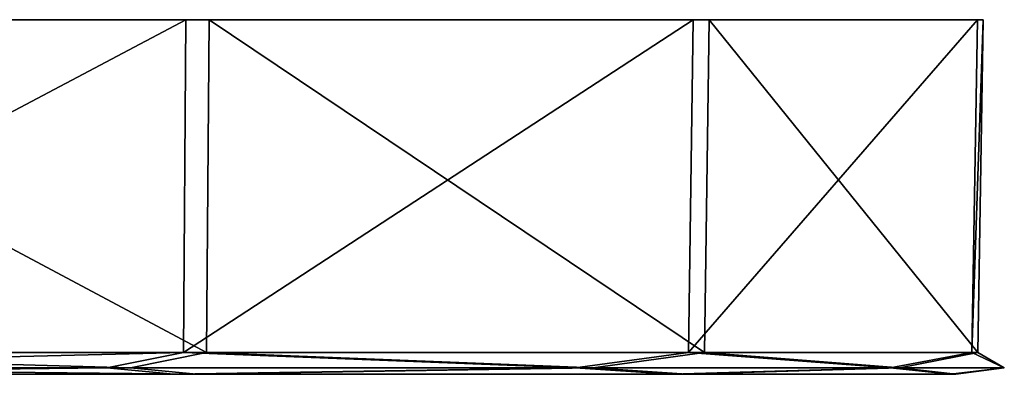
# Model space of a CAD drawing. Header units: millimetres. Extents: x -142 to 33, y -189 to 10.
# Tile 37 of 56: x -100 to -78, y -8 to 0. Entities that reach past the tile are written whole.
import ezdxf

# ---------------------------------------------------------------- set-up
doc = ezdxf.new("R2010")
doc.units = ezdxf.units.MM
doc.header["$LTSCALE"] = 52.148148
for name, color, linetype in [('737', 7, 'CONTINUOUS'), ('739', 7, 'CONTINUOUS'), ('740', 7, 'CONTINUOUS'), ('741', 7, 'CONTINUOUS')]:
    doc.layers.add(name, color=color, linetype=linetype)

msp = doc.modelspace()

# ---------------------------------------------------------------- linework, layer by layer
at = {"layer": '737', "color": 254, "linetype": 'Continuous', "true_color": 0xe6e6e6}
for points in [[(-96.101, 0, -29.532), (-110.29, 0, -32.638), (-95.579, 0, 29.28), (-96.101, 0, -29.532)], [(-95.579, 0, 29.28), (-110.29, 0, -32.638), (-109.71, 0, 32.638), (-95.579, 0, 29.28)], [(-84.661, 0, -20.574), (-96.101, 0, -29.532), (-84.3, 0, 20.121), (-84.661, 0, -20.574)], [(-84.3, 0, 20.121), (-96.101, 0, -29.532), (-95.579, 0, 29.28), (-84.3, 0, 20.121)], [(-78.246, 0, -7.548), (-84.661, 0, -20.574), (-78.117, 0, 6.983), (-78.246, 0, -7.548)], [(-78.117, 0, 6.983), (-84.661, 0, -20.574), (-84.3, 0, 20.121), (-78.117, 0, 6.983)]]:
    msp.add_3dface(points, dxfattribs=at)
at = {"layer": '739', "color": 254, "linetype": 'Continuous', "true_color": 0xe6e6e6}
for points in [[(-96.375, -8, -28.963), (-110, -8, -10), (-110.284, -8, -32.007), (-96.375, -8, -28.963)], [(-104.129, -8, -8.095), (-110, -8, -10), (-96.375, -8, -28.963), (-104.129, -8, -8.095)], [(-109.716, -8, 32.007), (-100.489, -8, 3.087), (-95.862, -8, 28.716), (-109.716, -8, 32.007)], [(-100.493, -8, -3.1), (-104.129, -8, -8.095), (-96.375, -8, -28.963), (-100.493, -8, -3.1)], [(-100.489, -8, 3.087), (-100.493, -8, -3.1), (-95.862, -8, 28.716), (-100.489, -8, 3.087)], [(-95.862, -8, 28.716), (-100.493, -8, -3.1), (-96.375, -8, -28.963), (-95.862, -8, 28.716)], [(-85.157, -8, -20.184), (-95.862, -8, 28.716), (-96.375, -8, -28.963), (-85.157, -8, -20.184)], [(-84.803, -8, 19.739), (-95.862, -8, 28.716), (-85.157, -8, -20.184), (-84.803, -8, 19.739)], [(-78.859, -8, -7.398), (-84.803, -8, 19.739), (-85.157, -8, -20.184), (-78.859, -8, -7.398)], [(-78.732, -8, 6.844), (-84.803, -8, 19.739), (-78.859, -8, -7.398), (-78.732, -8, 6.844)]]:
    msp.add_3dface(points, dxfattribs=at)
at = {"layer": '740', "color": 254, "linetype": 'Continuous', "true_color": 0xe6e6e6}
for points in [[(-110.29, 0, -32.638), (-96.101, 0, -29.532), (-110.289, -7.509, -32.507), (-110.29, 0, -32.638)], [(-110.289, -7.509, -32.507), (-96.101, 0, -29.532), (-96.156, -7.509, -29.413), (-110.289, -7.509, -32.507)], [(-109.71, 0, 32.638), (-109.711, -7.509, 32.507), (-95.636, -7.509, 29.163), (-109.71, 0, 32.638)], [(-95.579, 0, 29.28), (-109.71, 0, 32.638), (-95.636, -7.509, 29.163), (-95.579, 0, 29.28)], [(-96.101, 0, -29.532), (-84.661, 0, -20.574), (-96.156, -7.509, -29.413), (-96.101, 0, -29.532)], [(-96.156, -7.509, -29.413), (-84.661, 0, -20.574), (-84.765, -7.509, -20.494), (-96.156, -7.509, -29.413)], [(-84.405, -7.509, 20.042), (-95.579, 0, 29.28), (-95.636, -7.509, 29.163), (-84.405, -7.509, 20.042)], [(-84.3, 0, 20.121), (-95.579, 0, 29.28), (-84.405, -7.509, 20.042), (-84.3, 0, 20.121)], [(-84.661, 0, -20.574), (-78.246, 0, -7.548), (-84.765, -7.509, -20.494), (-84.661, 0, -20.574)], [(-84.765, -7.509, -20.494), (-78.246, 0, -7.548), (-78.372, -7.509, -7.515), (-84.765, -7.509, -20.494)], [(-78.243, -7.509, 6.952), (-84.3, 0, 20.121), (-84.405, -7.509, 20.042), (-78.243, -7.509, 6.952)], [(-78.117, 0, 6.983), (-84.3, 0, 20.121), (-78.243, -7.509, 6.952), (-78.117, 0, 6.983)], [(-78.246, 0, -7.548), (-78.117, 0, 6.983), (-78.372, -7.509, -7.515), (-78.246, 0, -7.548)], [(-78.372, -7.509, -7.515), (-78.117, 0, 6.983), (-78.243, -7.509, 6.952), (-78.372, -7.509, -7.515)]]:
    msp.add_3dface(points, dxfattribs=at)
at = {"layer": '741', "color": 254, "linetype": 'Continuous', "true_color": 0xe6e6e6}
for points in [[(-110.289, -7.509, -32.507), (-96.156, -7.509, -29.413), (-110.287, -7.857, -32.358), (-110.289, -7.509, -32.507)], [(-96.156, -7.509, -29.413), (-97.883, -7.857, -30.005), (-110.287, -7.857, -32.358), (-96.156, -7.509, -29.413)], [(-109.711, -7.509, 32.507), (-109.713, -7.857, 32.358), (-97.352, -7.857, 29.785), (-109.711, -7.509, 32.507)], [(-95.636, -7.509, 29.163), (-109.711, -7.509, 32.507), (-97.352, -7.857, 29.785), (-95.636, -7.509, 29.163)], [(-96.156, -7.509, -29.413), (-87.323, -7.857, -23.084), (-97.883, -7.857, -30.005), (-96.156, -7.509, -29.413)], [(-95.636, -7.509, 29.163), (-97.352, -7.857, 29.785), (-86.916, -7.857, 22.677), (-95.636, -7.509, 29.163)], [(-96.156, -7.509, -29.413), (-84.765, -7.509, -20.494), (-87.323, -7.857, -23.084), (-96.156, -7.509, -29.413)], [(-84.405, -7.509, 20.042), (-95.636, -7.509, 29.163), (-86.916, -7.857, 22.677), (-84.405, -7.509, 20.042)], [(-84.765, -7.509, -20.494), (-80.215, -7.857, -12.648), (-87.323, -7.857, -23.084), (-84.765, -7.509, -20.494)], [(-84.405, -7.509, 20.042), (-86.916, -7.857, 22.677), (-79.995, -7.857, 12.117), (-84.405, -7.509, 20.042)], [(-84.765, -7.509, -20.494), (-78.372, -7.509, -7.515), (-80.215, -7.857, -12.648), (-84.765, -7.509, -20.494)], [(-78.243, -7.509, 6.952), (-84.405, -7.509, 20.042), (-79.995, -7.857, 12.117), (-78.243, -7.509, 6.952)], [(-78.372, -7.509, -7.515), (-77.642, -7.857, -0.287), (-80.215, -7.857, -12.648), (-78.372, -7.509, -7.515)], [(-78.243, -7.509, 6.952), (-79.995, -7.857, 12.117), (-77.642, -7.857, -0.287), (-78.243, -7.509, 6.952)], [(-78.372, -7.509, -7.515), (-78.243, -7.509, 6.952), (-77.642, -7.857, -0.287), (-78.372, -7.509, -7.515)], [(-97.883, -7.857, -30.005), (-110.284, -8, -32.007), (-110.287, -7.857, -32.358), (-97.883, -7.857, -30.005)], [(-96.375, -8, -28.963), (-110.284, -8, -32.007), (-97.883, -7.857, -30.005), (-96.375, -8, -28.963)], [(-109.716, -8, 32.007), (-95.862, -8, 28.716), (-109.713, -7.857, 32.358), (-109.716, -8, 32.007)], [(-109.713, -7.857, 32.358), (-95.862, -8, 28.716), (-97.352, -7.857, 29.785), (-109.713, -7.857, 32.358)], [(-87.323, -7.857, -23.084), (-96.375, -8, -28.963), (-97.883, -7.857, -30.005), (-87.323, -7.857, -23.084)], [(-97.352, -7.857, 29.785), (-95.862, -8, 28.716), (-86.916, -7.857, 22.677), (-97.352, -7.857, 29.785)], [(-85.157, -8, -20.184), (-96.375, -8, -28.963), (-87.323, -7.857, -23.084), (-85.157, -8, -20.184)], [(-95.862, -8, 28.716), (-84.803, -8, 19.739), (-86.916, -7.857, 22.677), (-95.862, -8, 28.716)], [(-80.215, -7.857, -12.648), (-85.157, -8, -20.184), (-87.323, -7.857, -23.084), (-80.215, -7.857, -12.648)], [(-86.916, -7.857, 22.677), (-84.803, -8, 19.739), (-79.995, -7.857, 12.117), (-86.916, -7.857, 22.677)], [(-78.859, -8, -7.398), (-85.157, -8, -20.184), (-80.215, -7.857, -12.648), (-78.859, -8, -7.398)], [(-84.803, -8, 19.739), (-78.732, -8, 6.844), (-79.995, -7.857, 12.117), (-84.803, -8, 19.739)], [(-77.642, -7.857, -0.287), (-78.859, -8, -7.398), (-80.215, -7.857, -12.648), (-77.642, -7.857, -0.287)], [(-79.995, -7.857, 12.117), (-78.732, -8, 6.844), (-77.642, -7.857, -0.287), (-79.995, -7.857, 12.117)], [(-78.732, -8, 6.844), (-78.859, -8, -7.398), (-77.642, -7.857, -0.287), (-78.732, -8, 6.844)]]:
    msp.add_3dface(points, dxfattribs=at)

doc.saveas('drawing.dxf')
